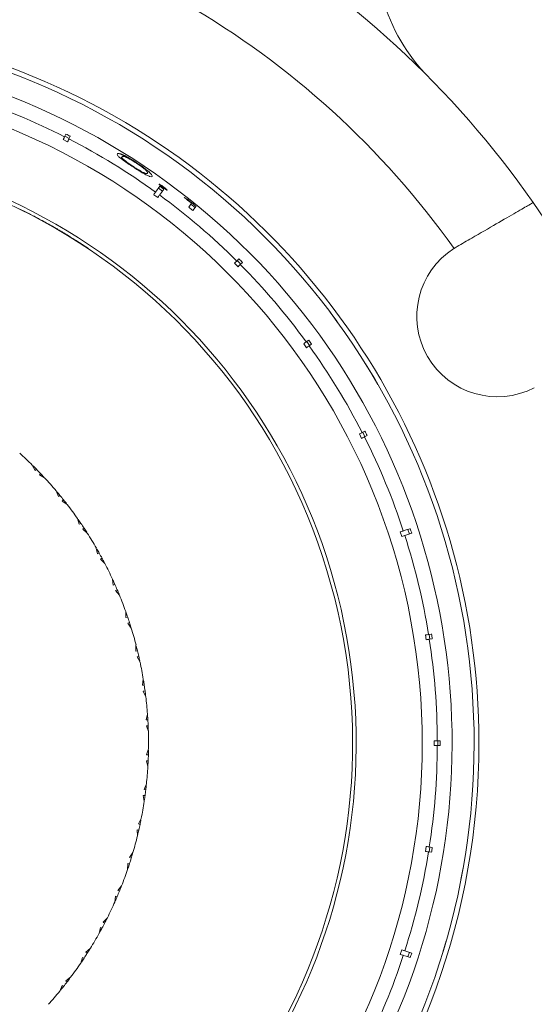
# Model space of a CAD drawing. Header units: inches. Extents: x -4.1 to 22.8, y -8.3 to 17.7.
# Tile 14 of 130: x 6 to 7.1, y -5.8 to -3.7. Entities that reach past the tile are written whole.
import ezdxf

# ---------------------------------------------------------------- set-up
doc = ezdxf.new("R2010")
doc.units = ezdxf.units.IN
doc.header["$MEASUREMENT"] = 0

msp = doc.modelspace()

# ---------------------------------------------------------------- linework, layer by layer
at = {"color": 7, "linetype": 'Continuous', "lineweight": 15}
for p, q in [((6.1197, -3.9723), (6.1169, -3.9779)), ((6.1229, -3.9882), (6.114, -3.9836)), ((6.1264, -3.9813), (6.1175, -3.9767)), ((6.1258, -3.9824), (6.1286, -3.9769)), ((6.2341, -4.0197), (6.2348, -4.0187)), ((6.2576, -4.0399), (6.2583, -4.039)), ((6.2806, -4.0539), (6.2817, -4.0524)), ((6.3079, -4.1025), (6.2998, -4.0966)), ((6.3124, -4.0793), (6.3036, -4.0914)), ((6.3176, -4.0892), (6.3095, -4.0833)), ((6.3187, -4.0818), (6.3197, -4.0804)), ((6.368, -4.1068), (6.3687, -4.1059)), ((6.3716, -4.1221), (6.3774, -4.1142)), ((6.376, -4.116), (6.3851, -4.1226)), ((6.4518, -4.1126), (6.4704, -4.129)), ((6.0249, -4.126), (6.0247, -4.1264)), ((6.0421, -4.1346), (6.042, -4.1349)), ((6.3867, -4.1204), (6.3803, -4.1292)), ((6.0521, -4.1397), (6.0519, -4.1401)), ((6.0766, -4.1528), (6.0707, -4.1496)), ((6.9222, -4.2029), (6.916, -4.2067)), ((6.4728, -4.2443), (6.4657, -4.2372)), ((6.4747, -4.2283), (6.4703, -4.2327)), ((6.4782, -4.2389), (6.4711, -4.2318)), ((6.4773, -4.2398), (6.4817, -4.2353)), ((6.6612, -4.3369), (6.6759, -4.3568)), ((6.6178, -4.3947), (6.6128, -4.3983)), ((6.6197, -4.4057), (6.6138, -4.3976)), ((6.6134, -4.4102), (6.6075, -4.4021)), ((6.6186, -4.4064), (6.6237, -4.4027)), ((6.7472, -4.4643), (6.7342, -4.4432)), ((6.7472, -4.4643), (6.7597, -4.4856)), ((6.7332, -4.5814), (6.7276, -4.5842)), ((6.7264, -4.5961), (6.7219, -4.5871)), ((6.7333, -4.5926), (6.7287, -4.5836)), ((6.7321, -4.5931), (6.7377, -4.5903)), ((6.0506, -4.651), (6.0565, -4.6619)), ((6.0592, -4.6595), (6.0565, -4.6619)), ((6.0675, -4.6681), (6.0651, -4.6707)), ((6.0758, -4.6769), (6.0651, -4.6707)), ((6.0994, -4.7036), (6.1043, -4.715)), ((6.1072, -4.7129), (6.1043, -4.715)), ((6.1147, -4.7221), (6.1121, -4.7246)), ((6.1222, -4.7317), (6.1121, -4.7246)), ((6.1434, -4.7604), (6.1471, -4.7722)), ((6.1503, -4.7703), (6.1471, -4.7722)), ((6.1569, -4.7802), (6.154, -4.7824)), ((6.1635, -4.7904), (6.154, -4.7824)), ((6.8245, -4.7922), (6.8214, -4.7827)), ((6.8089, -4.7973), (6.8058, -4.7878)), ((6.182, -4.8209), (6.1847, -4.8329)), ((6.188, -4.8314), (6.1847, -4.8329)), ((6.1937, -4.8419), (6.1907, -4.8438)), ((6.1994, -4.8526), (6.1907, -4.8438)), ((6.2151, -4.8846), (6.2167, -4.8969)), ((6.2201, -4.8956), (6.2167, -4.8969)), ((6.2248, -4.9065), (6.2216, -4.9082)), ((6.2295, -4.9177), (6.2216, -4.9082)), ((6.2423, -4.951), (6.2428, -4.9634)), ((6.2463, -4.9625), (6.2428, -4.9634)), ((6.25, -4.9737), (6.2467, -4.9751)), ((6.2537, -4.9853), (6.2467, -4.9751)), ((6.8589, -5.009), (6.8573, -4.9991)), ((6.8699, -4.9971), (6.8637, -4.9981)), ((6.8665, -5.0077), (6.865, -4.9979)), ((6.2634, -5.0196), (6.2628, -5.032)), ((6.8653, -5.0079), (6.8714, -5.007)), ((6.2664, -5.0314), (6.2628, -5.032)), ((6.2691, -5.0429), (6.2657, -5.044)), ((6.2717, -5.0548), (6.2657, -5.044)), ((6.2784, -5.0898), (6.2767, -5.1021)), ((6.2803, -5.1018), (6.2767, -5.1021)), ((6.2819, -5.1136), (6.2784, -5.1143)), ((6.2835, -5.1256), (6.2784, -5.1143)), ((6.2869, -5.1611), (6.2841, -5.1732)), ((6.2877, -5.1732), (6.2841, -5.1732)), ((6.2884, -5.1851), (6.2848, -5.1855)), ((6.2888, -5.1972), (6.2848, -5.1855)), ((6.8752, -5.2258), (6.8752, -5.2158)), ((6.8879, -5.2158), (6.8816, -5.2158)), ((6.8816, -5.2258), (6.8879, -5.2258)), ((6.8829, -5.2258), (6.8829, -5.2158)), ((6.2891, -5.2328), (6.2852, -5.2446)), ((6.2888, -5.245), (6.2852, -5.2446)), ((6.2884, -5.2569), (6.2847, -5.2569)), ((6.2877, -5.269), (6.2847, -5.2569)), ((6.2848, -5.3045), (6.2799, -5.3159)), ((6.2819, -5.3283), (6.2783, -5.3281)), ((6.2802, -5.3404), (6.2783, -5.3281)), ((6.2834, -5.3166), (6.2799, -5.3159)), ((6.2741, -5.3755), (6.2682, -5.3864)), ((6.2716, -5.3874), (6.2682, -5.3864)), ((6.2691, -5.399), (6.2655, -5.3984)), ((6.2663, -5.4108), (6.2655, -5.3984)), ((6.2571, -5.4452), (6.2502, -5.4555)), ((6.8573, -5.4426), (6.8589, -5.4327)), ((6.8637, -5.4436), (6.8699, -5.4446)), ((6.865, -5.4438), (6.8665, -5.4339)), ((6.8714, -5.4347), (6.8653, -5.4337)), ((6.2461, -5.4797), (6.2465, -5.4673)), ((6.25, -5.4682), (6.2465, -5.4673)), ((6.2536, -5.4568), (6.2502, -5.4555)), ((6.9303, -5.5004), (6.9348, -5.4761)), ((6.2339, -5.5131), (6.2261, -5.5228)), ((6.2293, -5.5244), (6.2261, -5.5228)), ((6.2199, -5.5465), (6.2213, -5.5342)), ((6.2247, -5.5354), (6.2213, -5.5342)), ((6.2047, -5.5787), (6.1961, -5.5876)), ((6.1991, -5.5895), (6.1961, -5.5876)), ((6.1878, -5.6107), (6.1903, -5.5986)), ((6.1936, -5.6), (6.1903, -5.5986)), ((6.8932, -5.6495), (6.9002, -5.6258)), ((6.1697, -5.6414), (6.1603, -5.6495)), ((6.1632, -5.6517), (6.1603, -5.6495)), ((6.8058, -5.6539), (6.8089, -5.6444)), ((6.8214, -5.659), (6.8245, -5.6495)), ((6.15, -5.6717), (6.1536, -5.6599)), ((6.1568, -5.6617), (6.1536, -5.6599)), ((6.1293, -5.7007), (6.1192, -5.708)), ((6.1219, -5.7104), (6.1192, -5.708)), ((6.1069, -5.7292), (6.1116, -5.7177)), ((6.1146, -5.7197), (6.1116, -5.7177))]:
    msp.add_line(p, q, dxfattribs=at)
at = {"color": 7, "linetype": 'Continuous', "lineweight": 15, "flags": 128}
for points in [[(6.3117, -4.0972), (6.3154, -4.0922), (6.3205, -4.0851)], [(6.0797, -4.155), (6.0798, -4.1548), (6.0799, -4.1546)], [(6.0929, -4.162), (6.0928, -4.1622), (6.0927, -4.1623)], [(6.1289, -4.1833), (6.1288, -4.1835), (6.1287, -4.1836)], [(6.8262, -4.7812), (6.8179, -4.7839), (6.8119, -4.7858)], [(6.815, -4.7953), (6.821, -4.7934), (6.8292, -4.7907)], [(6.8292, -5.651), (6.821, -5.6483), (6.815, -5.6464)], [(6.8119, -5.6559), (6.8179, -5.6578), (6.8262, -5.6605)]]:
    msp.add_lwpolyline(points, dxfattribs=at)
at = {"color": 7, "linetype": 'Continuous', "lineweight": 15}
for centre, radius, start, end in [((5.4892, -5.2208), 2.63, 303.3735, 224.0523), ((5.4892, -5.2208), 1.9375, 34.8853, 85.1147), ((5.4892, -5.2208), 2.275, 302.9639, 54.1221), ((5.4892, -5.2208), 2.25, 303.0192, 54.0891), ((5.4892, -5.2208), 2.255, 303.008, 54.0992), ((5.4892, -5.2208), 1.7505, 35.4034, 84.5966), ((7.1303, -3.5916), 0.375, 195.9401, 224.7913), ((5.4892, -5.2208), 1.478, 0, 193.5894), ((5.4892, -5.2208), 1.468, 270, 193.5898), ((5.4892, -5.2208), 1.4228, 270, 193.377), ((5.4892, -5.2208), 1.3925, 63.2057, 71.7943), ((5.4892, -5.2208), 1.226, 202.791, 90), ((5.4892, -5.2208), 1.3925, 54.2057, 62.7943), ((5.4892, -5.2208), 1.2185, 202.818, 101.821), ((5.4892, -5.2208), 1.3925, 45.2057, 53.7943), ((5.4892, -5.2208), 1.9375, 25.1147, 34.8853), ((5.4892, -5.2208), 1.2189, 63.021, 63.9253), ((5.4892, -5.2208), 1.2189, 62.4935, 63.021), ((7.0047, -4.3458), 0.165, 122.5283, 297.4717), ((5.4892, -5.2208), 1.3925, 36.2057, 44.7943), ((5.4892, -5.2208), 1.3925, 27.2057, 35.7943), ((5.4892, -5.2208), 1.3925, 18.2057, 26.7943), ((5.4892, -5.2208), 0.8, 45.4264, 47.9793), ((5.4892, -5.2208), 0.8, 44.5572, 45.2531), ((5.4892, -5.2208), 0.8, 43.7057, 44.5572), ((5.4892, -5.2208), 0.8, 43.0097, 43.7057), ((5.4892, -5.2208), 0.8, 40.2835, 42.8365), ((5.4892, -5.2208), 0.8, 39.4144, 40.1103), ((5.4892, -5.2208), 0.8, 38.5628, 39.4144), ((5.4892, -5.2208), 0.8, 37.8669, 38.5628), ((5.4892, -5.2208), 0.8, 35.1407, 37.6936), ((5.4892, -5.2208), 0.8, 34.2715, 34.9674), ((5.4892, -5.2208), 0.8, 33.4199, 34.2715), ((5.4892, -5.2208), 0.8, 32.724, 33.4199), ((5.4892, -5.2208), 0.8, 29.9978, 32.5508), ((5.4892, -5.2208), 1.3925, 9.2057, 17.7943), ((5.4892, -5.2208), 0.8, 29.1286, 29.8246), ((5.4892, -5.2208), 0.8, 28.2771, 29.1286), ((5.4892, -5.2208), 0.8, 27.5812, 28.2771), ((5.4892, -5.2208), 0.8, 24.855, 27.4079), ((5.4892, -5.2208), 0.8, 23.9858, 24.6817), ((5.4892, -5.2208), 0.8, 23.1342, 23.9858), ((5.4892, -5.2208), 0.8, 22.4383, 23.1342), ((5.4892, -5.2208), 0.8, 19.7121, 22.265), ((5.4892, -5.2208), 0.8, 18.8429, 19.5389), ((5.4892, -5.2208), 0.8, 17.9914, 18.8429), ((5.4892, -5.2208), 0.8, 17.2954, 17.9914), ((5.4892, -5.2208), 0.8, 14.5693, 17.1222), ((5.4892, -5.2208), 0.8, 13.7001, 14.396), ((5.4892, -5.2208), 1.3925, 0.2057, 8.7943), ((5.4892, -5.2208), 0.8, 12.8485, 13.7001), ((5.4892, -5.2208), 0.8, 12.1526, 12.8485), ((5.4892, -5.2208), 0.8, 9.4264, 11.9793), ((5.4892, -5.2208), 0.8, 8.5572, 9.2531), ((5.4892, -5.2208), 0.8, 7.7057, 8.5572), ((5.4892, -5.2208), 0.8, 7.0097, 7.7057), ((5.4892, -5.2208), 0.8, 4.2835, 6.8365), ((5.4892, -5.2208), 0.8, 3.4144, 4.1103), ((5.4892, -5.2208), 0.8, 2.5628, 3.4144), ((5.4892, -5.2208), 0.8, 1.8669, 2.5628), ((5.4892, -5.2208), 0.8, 359.1407, 1.6936), ((5.4892, -5.2208), 1.478, 203.2687, 0), ((5.4892, -5.2208), 1.3925, 351.2057, 359.7943), ((5.4892, -5.2208), 0.8, 357.4199, 358.2715), ((5.4892, -5.2208), 0.8, 358.2715, 358.9674), ((5.4892, -5.2208), 0.8, 356.724, 357.4199), ((5.4892, -5.2208), 0.8, 353.9978, 356.5508), ((5.4892, -5.2208), 0.8, 353.1286, 353.8246), ((5.4892, -5.2208), 0.8, 351.5812, 352.2771), ((5.4892, -5.2208), 0.8, 352.2771, 353.1286), ((5.4892, -5.2208), 0.8, 348.855, 351.4079), ((5.4892, -5.2208), 0.8, 347.1342, 347.9858), ((5.4892, -5.2208), 0.8, 347.9858, 348.6817), ((5.4892, -5.2208), 0.8, 346.4383, 347.1342), ((5.4892, -5.2208), 0.8, 343.7121, 346.265), ((5.4892, -5.2208), 0.8, 342.8429, 343.5389), ((5.4892, -5.2208), 1.3925, 342.2057, 350.7943), ((5.4892, -5.2208), 0.8, 341.2954, 341.9914), ((5.4892, -5.2208), 0.8, 341.9914, 342.8429), ((5.4892, -5.2208), 0.8, 338.5693, 341.1222), ((5.4892, -5.2208), 0.8, 336.8485, 337.7001), ((5.4892, -5.2208), 0.8, 337.7001, 338.396), ((5.4892, -5.2208), 0.8, 333.4264, 335.9793), ((5.4892, -5.2208), 0.8, 336.1526, 336.8485), ((5.4892, -5.2208), 0.8, 331.7057, 332.5572), ((5.4892, -5.2208), 0.8, 332.5572, 333.2531), ((5.4892, -5.2208), 0.8, 328.2835, 330.8365), ((5.4892, -5.2208), 0.8, 331.0097, 331.7057), ((5.4892, -5.2208), 0.8, 327.4144, 328.1103), ((5.4892, -5.2208), 0.8, 325.8669, 326.5628), ((5.4892, -5.2208), 0.8, 326.5628, 327.4144), ((5.4892, -5.2208), 1.3925, 333.2057, 341.7943), ((5.4892, -5.2208), 0.8, 323.1407, 325.6936), ((5.4892, -5.2208), 0.8, 321.4199, 322.2715), ((5.4892, -5.2208), 0.8, 322.2715, 322.9674), ((5.4892, -5.2208), 0.8, 317.9978, 320.5508), ((5.4892, -5.2208), 0.8, 320.724, 321.4199)]:
    msp.add_arc(centre, radius, start, end, dxfattribs=at)
at = {"color": 8, "linetype": 'Continuous', "lineweight": 15}
for radius, start, end in [(2.6042, 303.5207, 223.891), (2.298, 302.914, 54.1151), (1.3616, 203.6909, 90)]:
    msp.add_arc((5.4892, -5.2208), radius, start, end, dxfattribs=at)
at = {"color": 7, "linetype": 'Continuous', "lineweight": 15}
for centre, major_axis, ratio, start_param, end_param in [((5.4843, -5.2305), (0.6399, 1.2559), 0.999971, 6.279638, 6.286733), ((5.4828, -5.2296), (0.8336, 1.1474), 0.999971, 6.27966, 6.286711), ((5.6635, -5.3613), (1.1344, -0.9139), 0.988124, 1.735173, 1.740244), ((5.4827, -5.2297), (0.8405, 1.1568), 0.999971, 6.235534, 6.248995), ((5.4827, -5.2297), (0.8411, 1.1577), 0.999971, 6.227722, 6.243891), ((5.4828, -5.2296), (0.8347, 1.1488), 0.999971, 6.227292, 6.235203), ((5.4815, -5.2285), (0.9967, 0.9967), 0.999971, 6.279638, 6.286733), ((5.4804, -5.2272), (1.1403, 0.8285), 0.999971, 6.279638, 6.286733), ((5.4796, -5.2257), (1.2559, 0.6399), 0.999971, 6.279638, 6.286733), ((5.4788, -5.2242), (1.3489, 0.4383), 0.999971, 6.27966, 6.286711), ((5.4785, -5.2225), (1.3922, 0.2205), 0.999971, 6.279638, 6.286733), ((5.4784, -5.2208), (1.4095, 0), 0.999971, 6.279638, 6.286733), ((5.4785, -5.2192), (1.3922, -0.2205), 0.999971, 6.279638, 6.286733), ((5.4788, -5.2175), (1.3489, -0.4383), 0.999971, 6.27966, 6.286711)]:
    msp.add_ellipse(centre, major_axis=major_axis, ratio=ratio, start_param=start_param, end_param=end_param, dxfattribs=at)
for points, knots in [([(6.1169, -3.9779), (6.1166, -3.9784), (6.1161, -3.9793), (6.1146, -3.9824), (6.114, -3.9836)], [0, 0, 0, 0, 0.585349, 1, 1, 1, 1]), ([(6.1229, -3.9882), (6.1236, -3.9867), (6.1251, -3.9837), (6.1256, -3.9828), (6.1258, -3.9824)], [0, 0, 0, 0, 0.496849, 1, 1, 1, 1]), ([(6.2573, -4.0397), (6.2538, -4.0374), (6.2466, -4.0327), (6.2376, -4.0263), (6.2302, -4.0206), (6.2244, -4.0151), (6.2249, -4.0137), (6.2252, -4.0128)], [0, 0, 0, 0, 0.145301, 0.291372, 0.430549, 0.640676, 1, 1, 1, 1]), ([(6.225, -4.0131), (6.2263, -4.0124), (6.2278, -4.0115), (6.2372, -4.0164), (6.2409, -4.0187), (6.2423, -4.0195)], [0, 0, 0, 0, 0.7159181, 0.8960534, 1, 1, 1, 1]), ([(6.2252, -4.0128), (6.2262, -4.0121), (6.2275, -4.011), (6.2371, -4.0149), (6.2464, -4.0197), (6.2558, -4.0251), (6.2617, -4.029), (6.264, -4.0305)], [0, 0, 0, 0, 0.421431, 0.60776, 0.756656, 0.905691, 1, 1, 1, 1]), ([(6.2341, -4.0197), (6.2329, -4.0201), (6.2316, -4.0206), (6.2376, -4.0261), (6.2384, -4.0268)], [0, 0, 0, 0, 0.879153, 1, 1, 1, 1]), ([(6.2348, -4.0187), (6.2344, -4.0196), (6.2338, -4.0208), (6.2411, -4.0271), (6.2482, -4.0323), (6.2546, -4.0366), (6.2578, -4.0387), (6.2583, -4.039)], [0, 0, 0, 0, 0.4929883, 0.6604967, 0.8294737, 0.9751043, 1, 1, 1, 1]), ([(6.2637, -4.0316), (6.261, -4.0298), (6.2555, -4.0264), (6.2482, -4.0223), (6.2417, -4.0191), (6.2362, -4.0173), (6.2354, -4.0181), (6.2348, -4.0187)], [0, 0, 0, 0, 0.140669, 0.281993, 0.423355, 0.631545, 1, 1, 1, 1]), ([(6.2873, -4.0528), (6.2874, -4.0523), (6.2877, -4.0513), (6.2854, -4.0482), (6.2805, -4.0436), (6.2737, -4.0384), (6.2675, -4.0341), (6.2643, -4.0319), (6.2637, -4.0316)], [0, 0, 0, 0, 0.252945, 0.507459, 0.666688, 0.827456, 0.971158, 1, 1, 1, 1]), ([(6.264, -4.0305), (6.2677, -4.0329), (6.2751, -4.0378), (6.2842, -4.0447), (6.2916, -4.051), (6.2971, -4.0568), (6.2967, -4.0583), (6.2965, -4.0592)], [0, 0, 0, 0, 0.14959, 0.299859, 0.440798, 0.660657, 1, 1, 1, 1]), ([(6.2965, -4.0592), (6.2956, -4.0598), (6.2943, -4.0606), (6.2859, -4.057), (6.277, -4.052), (6.2666, -4.0457), (6.26, -4.0415), (6.2573, -4.0397)], [0, 0, 0, 0, 0.38125, 0.555517, 0.731165, 0.891605, 1, 1, 1, 1]), ([(6.2583, -4.039), (6.2614, -4.041), (6.2672, -4.0447), (6.2745, -4.049), (6.2791, -4.0513), (6.281, -4.0521), (6.2817, -4.0524)], [0, 0, 0, 0, 0.300711, 0.560545, 0.820025, 1, 1, 1, 1]), ([(6.2817, -4.0524), (6.2825, -4.0527), (6.2841, -4.0532), (6.2862, -4.0535), (6.2868, -4.0531), (6.2873, -4.0528)], [0, 0, 0, 0, 0.2504949, 0.5010619, 1, 1, 1, 1]), ([(6.3108, -4.075), (6.311, -4.075), (6.3113, -4.075), (6.3136, -4.0762), (6.3161, -4.0778), (6.3183, -4.0794), (6.3195, -4.0802), (6.3197, -4.0804)], [0, 0, 0, 0, 0.263861, 0.511655, 0.733125, 0.948033, 1, 1, 1, 1]), ([(6.3187, -4.0818), (6.3176, -4.0811), (6.3155, -4.0795), (6.313, -4.0774), (6.3113, -4.076), (6.3108, -4.0752), (6.3108, -4.0751), (6.3108, -4.075)], [0, 0, 0, 0, 0.241398, 0.485745, 0.694872, 0.892088, 1, 1, 1, 1]), ([(6.3036, -4.0914), (6.3032, -4.0919), (6.3026, -4.0927), (6.3006, -4.0954), (6.2998, -4.0966)], [0, 0, 0, 0, 0.585348, 1, 1, 1, 1]), ([(6.3276, -4.0873), (6.3274, -4.0873), (6.3271, -4.0873), (6.3251, -4.0862), (6.3226, -4.0846), (6.3204, -4.0831), (6.319, -4.0821), (6.3187, -4.0818)], [0, 0, 0, 0, 0.2402595, 0.4832035, 0.7001914, 0.9154779, 1, 1, 1, 1]), ([(6.3197, -4.0804), (6.3208, -4.0812), (6.323, -4.0828), (6.3255, -4.0849), (6.3271, -4.0864), (6.3276, -4.0871), (6.3276, -4.0872), (6.3276, -4.0873)], [0, 0, 0, 0, 0.24375, 0.490693, 0.701129, 0.922885, 1, 1, 1, 1]), ([(6.3079, -4.1025), (6.3089, -4.1011), (6.3108, -4.0984), (6.3114, -4.0976), (6.3117, -4.0972)], [0, 0, 0, 0, 0.496779, 1, 1, 1, 1]), ([(7.0785, -4.1127), (7.0767, -4.1137), (7.0731, -4.1158), (7.0453, -4.1319), (7.0042, -4.1556), (6.9605, -4.1809), (6.9323, -4.1971), (6.9222, -4.2029)], [0, 0, 0, 0, 0.219054, 0.438124, 0.65753, 0.877706, 1, 1, 1, 1]), ([(6.0799, -4.1546), (6.0757, -4.1523), (6.0694, -4.1489), (6.0619, -4.1449), (6.0562, -4.1419), (6.0536, -4.1405), (6.0521, -4.1397)], [0, 0, 0, 0, 0.3742165, 0.5619971, 0.7497812, 1, 1, 1, 1]), ([(6.1026, -4.1676), (6.1022, -4.1673), (6.0999, -4.166), (6.0925, -4.1617), (6.0849, -4.1575), (6.0799, -4.1546)], [0, 0, 0, 0, 0.067109, 0.377871, 1, 1, 1, 1]), ([(6.0944, -4.1628), (6.0935, -4.1623), (6.0896, -4.1601), (6.0852, -4.1576), (6.0818, -4.1557)], [0, 0, 0, 0, 0.2257, 1, 1, 1, 1]), ([(6.1289, -4.1833), (6.1258, -4.1814), (6.1195, -4.1776), (6.111, -4.1725), (6.104, -4.1684), (6.0974, -4.1645), (6.0934, -4.1622), (6.0931, -4.1621), (6.0929, -4.162)], [0, 0, 0, 0, 0.124579, 0.250341, 0.374068, 0.498471, 0.74918, 1, 1, 1, 1]), ([(6.1176, -4.1764), (6.1172, -4.1762), (6.1164, -4.1757), (6.1107, -4.1723), (6.108, -4.1707)], [0, 0, 0, 0, 0.529372, 1, 1, 1, 1]), ([(6.1652, -4.2066), (6.1651, -4.2065), (6.1647, -4.2063), (6.1604, -4.2034), (6.1537, -4.199), (6.1467, -4.1945), (6.1383, -4.1891), (6.132, -4.1852), (6.1289, -4.1833)], [0, 0, 0, 0, 0.250469, 0.500058, 0.625158, 0.75012, 0.875057, 1, 1, 1, 1]), ([(6.1652, -4.2066), (6.1652, -4.2067), (6.1651, -4.2068), (6.165, -4.2069), (6.165, -4.2069)], [0, 0, 0, 0, 0.499975, 1, 1, 1, 1]), ([(6.4703, -4.2327), (6.4698, -4.2331), (6.4691, -4.2338), (6.4667, -4.2362), (6.4657, -4.2372)], [0, 0, 0, 0, 0.585348, 1, 1, 1, 1]), ([(6.4728, -4.2443), (6.4739, -4.2431), (6.4763, -4.2408), (6.477, -4.2401), (6.4773, -4.2398)], [0, 0, 0, 0, 0.496656, 1, 1, 1, 1]), ([(6.6128, -4.3983), (6.6123, -4.3987), (6.6114, -4.3993), (6.6087, -4.4013), (6.6075, -4.4021)], [0, 0, 0, 0, 0.585349, 1, 1, 1, 1]), ([(6.6134, -4.4102), (6.6148, -4.4092), (6.6175, -4.4073), (6.6182, -4.4067), (6.6186, -4.4064)], [0, 0, 0, 0, 0.496777, 1, 1, 1, 1]), ([(6.7276, -4.5842), (6.727, -4.5845), (6.7261, -4.585), (6.7231, -4.5865), (6.7219, -4.5871)], [0, 0, 0, 0, 0.585349, 1, 1, 1, 1]), ([(6.7264, -4.5961), (6.7279, -4.5953), (6.7308, -4.5938), (6.7317, -4.5933), (6.7321, -4.5931)], [0, 0, 0, 0, 0.4968501, 1, 1, 1, 1]), ([(6.8119, -4.7858), (6.8114, -4.786), (6.8104, -4.7863), (6.8071, -4.7873), (6.8058, -4.7878)], [0, 0, 0, 0, 0.585346, 1, 1, 1, 1]), ([(6.8089, -4.7973), (6.8105, -4.7968), (6.8136, -4.7957), (6.8146, -4.7954), (6.815, -4.7953)], [0, 0, 0, 0, 0.4969012, 1, 1, 1, 1]), ([(6.8637, -4.9981), (6.8631, -4.9982), (6.8621, -4.9983), (6.8587, -4.9989), (6.8573, -4.9991)], [0, 0, 0, 0, 0.585348, 1, 1, 1, 1]), ([(6.8589, -5.009), (6.8605, -5.0087), (6.8638, -5.0082), (6.8648, -5.008), (6.8653, -5.0079)], [0, 0, 0, 0, 0.4969284, 1, 1, 1, 1]), ([(6.8816, -5.2158), (6.8816, -5.2158), (6.8813, -5.2158), (6.8798, -5.2158), (6.8768, -5.2158), (6.8753, -5.2158), (6.8752, -5.2158)], [0, 0, 0, 0, 0.0151965, 0.6008037, 0.9673211, 1, 1, 1, 1]), ([(6.8752, -5.2258), (6.8753, -5.2258), (6.8775, -5.2258), (6.8804, -5.2258), (6.8813, -5.2258), (6.8816, -5.2258)], [0, 0, 0, 0, 0.0326818, 0.6183414, 1, 1, 1, 1]), ([(6.8573, -5.4426), (6.859, -5.4429), (6.8623, -5.4434), (6.8632, -5.4435), (6.8637, -5.4436)], [0, 0, 0, 0, 0.496928, 1, 1, 1, 1]), ([(6.8653, -5.4337), (6.8647, -5.4336), (6.8636, -5.4335), (6.8603, -5.4329), (6.8589, -5.4327)], [0, 0, 0, 0, 0.585348, 1, 1, 1, 1]), ([(6.815, -5.6464), (6.8144, -5.6462), (6.8135, -5.6459), (6.8102, -5.6448), (6.8089, -5.6444)], [0, 0, 0, 0, 0.5853489, 1, 1, 1, 1]), ([(6.8058, -5.6539), (6.8074, -5.6544), (6.8106, -5.6554), (6.8115, -5.6557), (6.8119, -5.6559)], [0, 0, 0, 0, 0.4969012, 1, 1, 1, 1])]:
    msp.add_open_spline(points, degree=3, knots=knots, dxfattribs=at)

doc.saveas('drawing.dxf')
